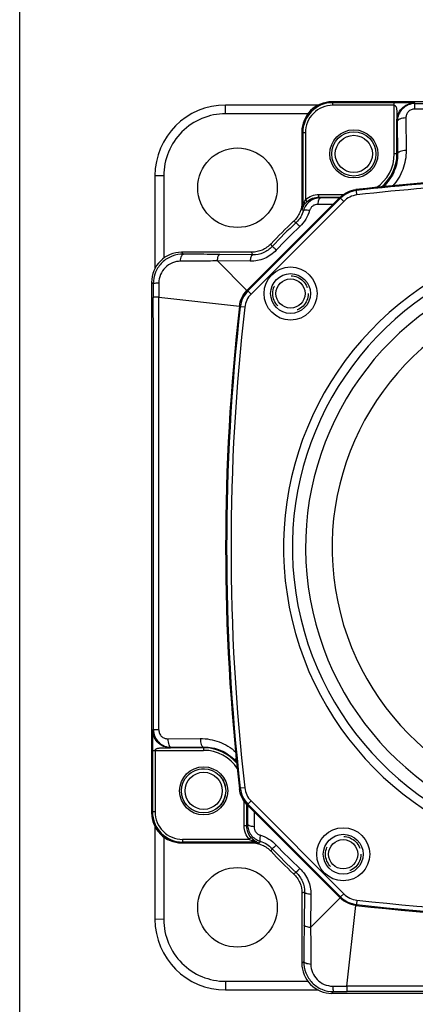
# Model space of a CAD drawing. Header units: millimetres. Extents: x 0 to 432, y 0 to 279.
# Tile 1 of 21: x 0 to 45, y 58 to 169. Entities that reach past the tile are written whole.
import ezdxf

# ---------------------------------------------------------------- set-up
doc = ezdxf.new("R2010")
doc.units = ezdxf.units.MM
doc.header["$LTSCALE"] = 23.749
doc.linetypes.add('HIDDEN', pattern=[0.2, 0.1, -0.1])
doc.layers.get('0').update_dxf_attribs({"linetype": 'CONTINUOUS'})
doc.layers.add('02___PRT_ALL_AXES', color=7, linetype='CONTINUOUS')
doc.layers.add('DEFAULT_2', color=8, linetype='HIDDEN')

msp = doc.modelspace()

# ---------------------------------------------------------------- linework, layer by layer
at = {"color": 7, "linetype": 'Continuous'}
for p, q in [((0, 0), (0, 279.4)), ((23.3, 158.13), (23.3, 159.12)), ((33.78, 159.12), (23.3, 159.12)), ((32.61, 158.13), (23.3, 158.13)), ((31.93, 156.09), (31.93, 148.18)), ((31.93, 156.09), (32.03, 155.99)), ((32.03, 155.99), (32.03, 148.13)), ((32.33, 155.99), (32.03, 155.99)), ((32.33, 155.99), (32.33, 148.45)), ((16.3, 151.13), (15.3, 151.12)), ((15.3, 151.12), (15.3, 140.62)), ((16.3, 151.13), (16.3, 141.8)), ((25.71, 138.16), (36.26, 148.7)), ((36.31, 148.6), (25.82, 138.11)), ((36.66, 148.24), (26.17, 137.75)), ((32.03, 148.13), (31.93, 148.18)), ((32.18, 148.13), (32.03, 148.13)), ((32.52, 148.22), (32.33, 148.45)), ((32.53, 148.22), (32.51, 148.21)), ((32.1, 147.2), (31.91, 147.29)), ((31.27, 145.84), (30.97, 145.98)), ((18.32, 142.49), (18.53, 142.28)), ((26.24, 142.49), (18.32, 142.49)), ((26.37, 142.2), (26.24, 142.49)), ((28.57, 143.14), (28.43, 143.44)), ((22.36, 141.51), (25.71, 138.16)), ((26.09, 141.47), (22.36, 141.51)), ((26.37, 142.2), (22.63, 142.24)), ((14.93, 139.09), (14.93, 79.14)), ((14.93, 139.09), (15.11, 138.91)), ((25.82, 138.11), (25.71, 138.16)), ((26.17, 137.75), (25.82, 138.11)), ((15.73, 137.42), (24.85, 136.38)), ((24.96, 136.33), (24.85, 136.38)), ((25.46, 136.27), (24.96, 136.33)), ((15.03, 87.98), (15.03, 87.56)), ((15.05, 88.5), (15.12, 88.54)), ((16.75, 87.51), (20.43, 87.54)), ((15.03, 86.2), (15.03, 79.24)), ((15.03, 86.2), (20.81, 86.2)), ((15.33, 86.2), (15.33, 79.24)), ((17.05, 86.5), (16.93, 86.5)), ((17.05, 86.5), (17.14, 86.54)), ((20.81, 86.5), (17.05, 86.5)), ((17.14, 86.54), (20.81, 86.57)), ((20.81, 86.57), (20.81, 86.2)), ((24.52, 85.15), (24.42, 85.05)), ((24.85, 81.86), (24.96, 81.91)), ((25.46, 81.96), (24.96, 81.91)), ((25.39, 77.67), (25.39, 80.47)), ((25.71, 80.07), (25.82, 80.13)), ((26.17, 80.48), (25.82, 80.13)), ((25.82, 80.13), (36.31, 69.64)), ((26.17, 80.48), (36.66, 69.99)), ((14.93, 79.14), (15.03, 79.24)), ((15.33, 79.24), (15.03, 79.24)), ((25.69, 77.67), (25.69, 80.1)), ((36.26, 69.53), (25.71, 80.07)), ((25.79, 79.98), (25.78, 77.84)), ((25.8, 79.98), (25.79, 79.98)), ((26.52, 79.27), (26.51, 77.57)), ((15.3, 77.6), (15.3, 67.12)), ((25.69, 77.67), (25.39, 77.67)), ((25.78, 77.84), (25.69, 77.67)), ((16.3, 76.42), (16.3, 67.1)), ((18.32, 75.75), (18.42, 75.85)), ((18.32, 75.75), (26.24, 75.75)), ((18.42, 76.15), (18.42, 75.85)), ((18.42, 76.15), (25.97, 76.15)), ((18.42, 75.85), (26.28, 75.85)), ((26.19, 76.34), (25.97, 76.15)), ((26.19, 76.34), (26.2, 76.33)), ((26.28, 75.85), (26.24, 75.75)), ((26.28, 76), (26.28, 75.85)), ((27.22, 75.92), (27.12, 75.73)), ((28.57, 75.09), (28.43, 74.79)), ((31.27, 72.39), (30.97, 72.25)), ((32.22, 70.19), (31.93, 70.06)), ((32.22, 70.19), (32.18, 66.45)), ((31.93, 70.06), (31.93, 62.14)), ((32.94, 69.91), (32.91, 66.18)), ((32.91, 66.18), (36.26, 69.53)), ((36.31, 69.64), (36.26, 69.53)), ((36.66, 69.99), (36.31, 69.64)), ((38.15, 69.28), (38.09, 68.78)), ((36.99, 59.55), (38.04, 68.67)), ((38.09, 68.78), (38.04, 68.67)), ((16.3, 67.1), (15.3, 67.12)), ((31.93, 62.14), (32.13, 62.35)), ((23.3, 60.1), (32.63, 60.1)), ((23.3, 60.1), (23.3, 59.12)), ((23.3, 59.12), (33.8, 59.12)), ((35.32, 58.75), (35.51, 58.93)), ((35.32, 58.75), (95.27, 58.75))]:
    msp.add_line(p, q, dxfattribs=at)
at = {"color": 0, "linetype": 'Continuous'}
for p, q in [((35.32, 159.49), (35.42, 159.39)), ((47.05, 159.49), (35.32, 159.49)), ((35.42, 159.09), (35.42, 159.39)), ((42.38, 159.39), (35.42, 159.39)), ((42.38, 153.6), (42.38, 159.39)), ((44.16, 159.38), (43.74, 159.38)), ((44.68, 159.37), (44.72, 159.29)), ((42.38, 159.09), (35.42, 159.09)), ((42.68, 157.37), (42.68, 157.48)), ((42.68, 153.6), (42.68, 157.37)), ((42.68, 157.37), (42.72, 157.28)), ((42.72, 157.28), (42.75, 153.6)), ((43.69, 157.66), (43.72, 153.99)), ((42.75, 153.6), (42.38, 153.6)), ((38.04, 149.56), (38.09, 149.46)), ((38.15, 148.96), (38.09, 149.46)), ((41.33, 149.89), (41.24, 150)), ((33.85, 148.72), (33.85, 149.02)), ((33.85, 149.02), (36.65, 149.02)), ((33.85, 148.72), (36.28, 148.72)), ((34.03, 148.63), (33.85, 148.72)), ((36.16, 148.62), (34.03, 148.63)), ((36.16, 148.61), (36.16, 148.62)), ((36.26, 148.7), (36.31, 148.6)), ((36.66, 148.24), (36.31, 148.6)), ((35.45, 147.89), (33.75, 147.9))]:
    msp.add_line(p, q, dxfattribs=at)
for radius in [2.72, 2.5, 2.1]:
    msp.add_circle((37.8, 153.6), radius, dxfattribs=at)
at = {"color": 7, "linetype": 'Continuous'}
for centre, radius in [((24.64, 149.78), 4.5), ((30.64, 137.82), 3), ((30.64, 137.82), 2.25), ((30.64, 137.82), 1.65), ((20.81, 81.62), 2.72), ((20.81, 81.62), 2.5), ((20.81, 81.62), 2.1), ((36.6, 74.46), 3), ((36.6, 74.46), 2.25), ((24.64, 68.46), 4.5)]:
    msp.add_circle(centre, radius, dxfattribs=at)
for centre, radius, start, end in [((23.3, 151.12), 8, 90, 180), ((35.32, 156.09), 3.4, 89.9958, 180.0042), ((35.42, 155.99), 3.4, 89.9957, 180.0043), ((35.42, 155.99), 3.1, 89.9873, 180.0127), ((29.01, 148.13), 3.01, 343.7939, 359.9631), ((33.97, 146.59), 2.18, 131.8481, 141.3598), ((33.85, 146.66), 2.04, 151.275, 161.9531), ((42.33, 144.54), 10.77, 161.7188, 162.7007), ((33.93, 146.62), 2.13, 141.3429, 151.2516), ((65.3, 109.12), 50.37, 132.9585, 137.0415), ((64.81, 109.61), 49.37, 132.783, 137.217), ((64.53, 109.88), 48.37, 132.7824, 137.2176), ((18.32, 139.09), 3.4, 89.9958, 180.0042), ((65.3, 109.12), 35.45, 116.9073, 63.0927), ((65.3, 109.12), 34.45, 116.9073, 63.0927), ((65.3, 109.12), 32.96, 115.4547, 64.5453), ((-16796.22, 109.12), 16811.36, 359.929845, 0.096303), ((-18827.21, 109.12), 18842.96, 359.93731, 0.086053), ((65.3, 109.12), 29.96, 108.4068, 71.5932), ((263.3, 109.12), 240, 173.4777, 186.5223), ((263.3, 109.12), 239.89, 173.4873, 186.5127), ((263.3, 109.12), 239.39, 173.4873, 186.5127), ((196.02, 86.37), 180.99, 179.9142, 180.0553), ((20.81, 81.62), 4.88, 39.6223, 90), ((20.81, 81.62), 4.58, 33.125, 90), ((20.81, 81.62), 4.98, 41.0799, 43.6278), ((18.32, 79.14), 3.4, 179.9951, 270.0049), ((18.42, 79.24), 3.4, 179.9949, 270.0051), ((18.42, 79.24), 3.1, 179.9862, 270.0138), ((27.83, 77.79), 2.18, 221.8481, 231.3598), ((26.28, 72.83), 3.01, 73.7939, 89.9631), ((27.8, 77.75), 2.13, 231.3429, 241.2516), ((29.87, 86.15), 10.77, 251.7188, 252.7007), ((27.75, 77.67), 2.04, 241.275, 251.9531), ((65.3, 109.12), 50.37, 222.9585, 227.0415), ((64.81, 108.62), 49.37, 222.783, 227.217), ((64.53, 108.35), 48.37, 222.7824, 227.2176), ((65.3, 307.12), 239.39, 263.4873, 276.5127), ((65.3, 307.12), 240, 263.4777, 276.5223), ((65.3, 307.12), 239.89, 263.4873, 276.5127), ((23.3, 67.12), 8, 180, 270), ((35.32, 62.14), 3.4, 179.9951, 270.0049), ((65.29, -18783.39), 18842.96, 89.93731, 90.086053), ((65.29, -16752.4), 16811.36, 89.929845, 90.096303)]:
    msp.add_arc(centre, radius, start, end, dxfattribs=at)
at = {"color": 0, "linetype": 'Continuous'}
for centre, radius, start, end in [((42.55, -21.6), 180.99, 89.9142, 90.0553), ((65.3, 19001.63), 18842.96, 269.93731, 270.086053), ((37.8, 153.6), 4.58, 303.125, 360), ((37.8, 153.6), 4.88, 309.6223, 360), ((65.3, -88.88), 240, 91.8165, 96.5223), ((65.3, -88.88), 239.89, 92.795, 96.5127), ((65.3, -88.88), 239.39, 92.8021, 96.5127), ((37.8, 153.6), 4.98, 311.0799, 313.6278)]:
    msp.add_arc(centre, radius, start, end, dxfattribs=at)
for points, knots in [([(44.72, 159.29), (44.45, 159.29), (43.92, 159.18), (43.26, 158.73), (42.82, 158.06), (42.72, 157.54), (42.72, 157.28)], [0, 0, 0, 0, 0.252221, 0.503146, 0.75216, 1, 1, 1, 1]), ([(43.74, 159.38), (43.66, 159.38), (43.36, 159.38), (43.05, 159.39), (42.82, 159.39)], [0, 0, 0, 0, 0.251529, 1, 1, 1, 1]), ([(43.18, 158.69), (43.37, 158.9), (43.83, 159.25), (44.4, 159.37), (44.68, 159.37)], [0, 0, 0, 0, 0.499949, 1, 1, 1, 1]), ([(44.68, 159.37), (44.68, 159.37), (44.66, 159.37), (44.63, 159.37), (44.59, 159.38), (44.52, 159.38), (44.44, 159.38), (44.32, 159.38), (44.22, 159.38), (44.16, 159.38)], [0, 0, 0, 0, 0.020562, 0.075305, 0.167558, 0.294817, 0.451395, 0.62682, 1, 1, 1, 1]), ([(44.68, 158.67), (44.69, 158.76), (44.69, 158.87), (44.69, 159.02), (44.7, 159.11), (44.7, 159.18), (44.7, 159.23), (44.71, 159.27), (44.71, 159.29), (44.72, 159.29)], [0, 0, 0, 0, 0.395918, 0.565336, 0.710276, 0.828166, 0.916633, 0.974128, 1, 1, 1, 1]), ([(42.38, 159.09), (42.41, 159.09), (42.46, 159.07), (42.52, 159.01), (42.56, 158.94), (42.6, 158.84), (42.63, 158.71), (42.65, 158.55), (42.66, 158.39), (42.66, 158.17), (42.67, 158), (42.67, 157.89)], [0, 0, 0, 0, 0.062726, 0.123929, 0.184491, 0.245176, 0.367864, 0.492575, 0.6187, 0.745575, 1, 1, 1, 1]), ([(42.68, 157.48), (42.69, 157.7), (42.79, 158.14), (43.04, 158.53), (43.18, 158.69)], [0, 0, 0, 0, 0.500134, 1, 1, 1, 1]), ([(44.68, 158.67), (44.55, 158.67), (44.28, 158.62), (43.94, 158.38), (43.73, 158.04), (43.69, 157.79), (43.69, 157.66)], [0, 0, 0, 0, 0.259108, 0.512939, 0.759072, 1, 1, 1, 1]), ([(42.67, 157.89), (42.67, 157.8), (42.67, 157.67), (42.67, 157.49), (42.68, 157.41), (42.68, 157.37)], [0, 0, 0, 0, 0.511268, 0.765407, 1, 1, 1, 1]), ([(43.69, 157.66), (43.57, 157.66), (43.34, 157.64), (43.07, 157.57), (42.9, 157.49), (42.78, 157.42), (42.73, 157.33), (42.72, 157.28)], [0, 0, 0, 0, 0.337215, 0.630838, 0.751584, 0.852356, 1, 1, 1, 1]), ([(42.75, 153.6), (42.76, 152.95), (42.5, 151.6), (41.72, 150.47), (41.24, 150)], [0, 0, 0, 0, 0.491593, 1, 1, 1, 1]), ([(43.72, 153.99), (43.72, 153.26), (43.46, 151.79), (42.68, 150.51), (42.19, 149.97)], [0, 0, 0, 0, 0.494666, 1, 1, 1, 1]), ([(43.72, 153.99), (43.59, 153.98), (43.36, 153.96), (43.09, 153.9), (42.92, 153.82), (42.81, 153.74), (42.75, 153.66), (42.75, 153.6)], [0, 0, 0, 0, 0.337233, 0.630848, 0.751587, 0.852353, 1, 1, 1, 1]), ([(36.26, 148.7), (36.49, 148.94), (37.05, 149.34), (37.7, 149.53), (38.04, 149.56)], [0, 0, 0, 0, 0.500001, 1, 1, 1, 1]), ([(38.09, 149.46), (37.76, 149.42), (37.1, 149.23), (36.54, 148.83), (36.31, 148.6)], [0, 0, 0, 0, 0.499835, 1, 1, 1, 1]), ([(41.54, 149.92), (41.5, 149.94), (41.44, 149.97), (41.35, 150.01), (41.26, 150.02), (41.24, 150)], [0, 0, 0, 0, 0.360522, 0.646079, 1, 1, 1, 1]), ([(33.75, 147.9), (33.76, 148), (33.78, 148.18), (33.84, 148.38), (33.89, 148.51), (33.94, 148.58), (33.99, 148.63), (34.03, 148.63)], [0, 0, 0, 0, 0.359834, 0.657251, 0.77478, 0.86982, 1, 1, 1, 1]), ([(36.16, 148.62), (36.15, 148.62), (36.11, 148.61), (36.06, 148.56), (36.04, 148.51), (36.02, 148.48)], [0, 0, 0, 0, 0.185804, 0.53215, 1, 1, 1, 1]), ([(38.15, 148.96), (37.87, 148.93), (37.32, 148.77), (36.86, 148.44), (36.66, 148.24)], [0, 0, 0, 0, 0.499836, 1, 1, 1, 1])]:
    msp.add_open_spline(points, degree=3, knots=knots, dxfattribs=at)
msp.add_open_spline([(44.72, 159.29), (46.28, 159.29), (47.85, 159.29), (49.41, 159.28)], degree=3, dxfattribs=at)
at = {"color": 7, "linetype": 'Continuous'}
for points, knots in [([(23.3, 158.13), (22.39, 158.14), (20.55, 157.77), (18.22, 156.21), (16.66, 153.88), (16.3, 152.04), (16.3, 151.13)], [0, 0, 0, 0, 0.25005, 0.500083, 0.750111, 1, 1, 1, 1]), ([(31.93, 148.18), (31.93, 147.77), (31.76, 146.94), (31.27, 146.26), (30.97, 145.98)], [0, 0, 0, 0, 0.499989, 1, 1, 1, 1]), ([(34.03, 148.63), (33.81, 148.63), (33.38, 148.56), (32.8, 148.26), (32.35, 147.8), (32.16, 147.4), (32.1, 147.2)], [0, 0, 0, 0, 0.249326, 0.499601, 0.750058, 1, 1, 1, 1]), ([(32.33, 148.45), (32.28, 148.37), (32.23, 148.27), (32.19, 148.16), (32.18, 148.13)], [0, 0, 0, 0, 0.752355, 1, 1, 1, 1]), ([(32.18, 148.13), (32.21, 148.1), (32.25, 148.05), (32.28, 147.97), (32.26, 147.95)], [0, 0, 0, 0, 0.640089, 1, 1, 1, 1]), ([(32.33, 148.45), (32.53, 148.63), (33.02, 148.92), (33.57, 149.02), (33.85, 149.02)], [0, 0, 0, 0, 0.499953, 1, 1, 1, 1]), ([(32.53, 148.22), (32.7, 148.38), (33.13, 148.63), (33.61, 148.72), (33.85, 148.72)], [0, 0, 0, 0, 0.499955, 1, 1, 1, 1]), ([(32.1, 147.2), (32.03, 146.94), (31.82, 146.45), (31.47, 146.03), (31.27, 145.84)], [0, 0, 0, 0, 0.495437, 1, 1, 1, 1]), ([(32.79, 147.19), (32.69, 146.85), (32.4, 146.18), (31.94, 145.62), (31.68, 145.38)], [0, 0, 0, 0, 0.497429, 1, 1, 1, 1]), ([(32.79, 147.19), (32.71, 147.21), (32.55, 147.23), (32.34, 147.25), (32.2, 147.25), (32.12, 147.22), (32.1, 147.2)], [0, 0, 0, 0, 0.373428, 0.676689, 0.88642, 1, 1, 1, 1]), ([(33.75, 147.9), (33.65, 147.9), (33.43, 147.87), (33.14, 147.72), (32.91, 147.49), (32.82, 147.29), (32.79, 147.19)], [0, 0, 0, 0, 0.24587, 0.496785, 0.749547, 1, 1, 1, 1]), ([(31.68, 145.38), (31.63, 145.44), (31.55, 145.53), (31.45, 145.64), (31.39, 145.7), (31.34, 145.76), (31.31, 145.8), (31.29, 145.82), (31.27, 145.84), (31.27, 145.84)], [0, 0, 0, 0, 0.396735, 0.566435, 0.711558, 0.829516, 0.917902, 0.975082, 1, 1, 1, 1]), ([(29.03, 142.73), (28.66, 142.33), (27.74, 141.68), (26.63, 141.46), (26.09, 141.47)], [0, 0, 0, 0, 0.5056, 1, 1, 1, 1]), ([(28.43, 143.44), (28.16, 143.15), (27.47, 142.66), (26.65, 142.49), (26.24, 142.49)], [0, 0, 0, 0, 0.499989, 1, 1, 1, 1]), ([(28.57, 143.14), (28.29, 142.83), (27.6, 142.35), (26.77, 142.19), (26.37, 142.2)], [0, 0, 0, 0, 0.509977, 1, 1, 1, 1]), ([(29.03, 142.73), (28.97, 142.79), (28.89, 142.87), (28.78, 142.96), (28.71, 143.02), (28.66, 143.07), (28.62, 143.11), (28.59, 143.13), (28.58, 143.14), (28.57, 143.14)], [0, 0, 0, 0, 0.396735, 0.566435, 0.711558, 0.829516, 0.917902, 0.975082, 1, 1, 1, 1]), ([(18.53, 142.28), (18.09, 142.29), (17.2, 142.13), (16.06, 141.39), (15.29, 140.26), (15.11, 139.35), (15.11, 138.91)], [0, 0, 0, 0, 0.246618, 0.496104, 0.74773, 1, 1, 1, 1]), ([(18.19, 141.47), (17.88, 141.47), (17.24, 141.35), (16.43, 140.81), (15.87, 139.98), (15.74, 139.32), (15.73, 139)], [0, 0, 0, 0, 0.242864, 0.491847, 0.745381, 1, 1, 1, 1]), ([(18.19, 141.47), (18.2, 141.58), (18.23, 141.77), (18.29, 142), (18.36, 142.14), (18.42, 142.23), (18.48, 142.28), (18.53, 142.28)], [0, 0, 0, 0, 0.345281, 0.638458, 0.757481, 0.856334, 1, 1, 1, 1]), ([(22.36, 141.51), (22.01, 141.5), (20.62, 141.49), (19.23, 141.48), (18.19, 141.47)], [0, 0, 0, 0, 0.252084, 1, 1, 1, 1]), ([(22.63, 142.24), (22.29, 142.24), (20.92, 142.25), (19.55, 142.27), (18.53, 142.28)], [0, 0, 0, 0, 0.251992, 1, 1, 1, 1]), ([(22.36, 141.51), (22.37, 141.6), (22.39, 141.78), (22.44, 141.98), (22.5, 142.11), (22.55, 142.19), (22.6, 142.23), (22.63, 142.24)], [0, 0, 0, 0, 0.356799, 0.653212, 0.771219, 0.867323, 1, 1, 1, 1]), ([(26.09, 141.47), (26.1, 141.57), (26.13, 141.74), (26.18, 141.94), (26.23, 142.07), (26.28, 142.15), (26.33, 142.19), (26.37, 142.2)], [0, 0, 0, 0, 0.35697, 0.653459, 0.771444, 0.867503, 1, 1, 1, 1]), ([(15.73, 139), (15.65, 138.99), (15.5, 138.99), (15.33, 138.97), (15.22, 138.95), (15.17, 138.94), (15.13, 138.93), (15.11, 138.91), (15.11, 138.91)], [0, 0, 0, 0, 0.389409, 0.700173, 0.81764, 0.90691, 0.967096, 1, 1, 1, 1]), ([(24.85, 136.38), (24.89, 136.71), (25.08, 137.37), (25.47, 137.92), (25.71, 138.16)], [0, 0, 0, 0, 0.499999, 1, 1, 1, 1]), ([(25.82, 138.11), (25.58, 137.87), (25.19, 137.31), (25, 136.66), (24.96, 136.33)], [0, 0, 0, 0, 0.499828, 1, 1, 1, 1]), ([(15.73, 137.42), (15.65, 137.42), (15.53, 137.42), (15.39, 137.41), (15.3, 137.4), (15.22, 137.4), (15.17, 137.39), (15.14, 137.39), (15.12, 137.38), (15.11, 137.38)], [0, 0, 0, 0, 0.395017, 0.564127, 0.708869, 0.826688, 0.91525, 0.9731, 1, 1, 1, 1]), ([(26.17, 137.75), (25.97, 137.56), (25.64, 137.09), (25.49, 136.55), (25.46, 136.27)], [0, 0, 0, 0, 0.499828, 1, 1, 1, 1]), ([(15.05, 88.5), (15.05, 88.5), (15.05, 88.48), (15.04, 88.45), (15.04, 88.4), (15.04, 88.34), (15.03, 88.26), (15.03, 88.14), (15.03, 88.04), (15.03, 87.98)], [0, 0, 0, 0, 0.020562, 0.075305, 0.167558, 0.294817, 0.451395, 0.62682, 1, 1, 1, 1]), ([(15.72, 87), (15.51, 87.19), (15.17, 87.65), (15.05, 88.22), (15.05, 88.5)], [0, 0, 0, 0, 0.499949, 1, 1, 1, 1]), ([(15.74, 88.5), (15.66, 88.5), (15.54, 88.51), (15.4, 88.51), (15.31, 88.52), (15.24, 88.52), (15.18, 88.52), (15.15, 88.53), (15.13, 88.53), (15.12, 88.54)], [0, 0, 0, 0, 0.395918, 0.565336, 0.710276, 0.828166, 0.916633, 0.974128, 1, 1, 1, 1]), ([(15.12, 88.54), (15.12, 88.27), (15.23, 87.74), (15.69, 87.08), (16.35, 86.64), (16.88, 86.54), (17.14, 86.54)], [0, 0, 0, 0, 0.252221, 0.503146, 0.75216, 1, 1, 1, 1]), ([(15.74, 88.5), (15.74, 88.37), (15.8, 88.1), (16.03, 87.76), (16.37, 87.55), (16.63, 87.51), (16.75, 87.51)], [0, 0, 0, 0, 0.259108, 0.512939, 0.759072, 1, 1, 1, 1]), ([(15.03, 87.56), (15.03, 87.48), (15.03, 87.18), (15.03, 86.87), (15.03, 86.64)], [0, 0, 0, 0, 0.251529, 1, 1, 1, 1]), ([(16.93, 86.5), (16.71, 86.51), (16.27, 86.61), (15.89, 86.85), (15.72, 87)], [0, 0, 0, 0, 0.500134, 1, 1, 1, 1]), ([(16.75, 87.51), (16.76, 87.39), (16.78, 87.16), (16.84, 86.89), (16.92, 86.71), (17, 86.6), (17.08, 86.55), (17.14, 86.54)], [0, 0, 0, 0, 0.337215, 0.630838, 0.751584, 0.852356, 1, 1, 1, 1]), ([(20.43, 87.54), (20.43, 87.41), (20.45, 87.18), (20.52, 86.91), (20.6, 86.74), (20.67, 86.63), (20.76, 86.57), (20.81, 86.57)], [0, 0, 0, 0, 0.337233, 0.630848, 0.751587, 0.852353, 1, 1, 1, 1]), ([(20.43, 87.54), (21.15, 87.54), (22.62, 87.28), (23.9, 86.5), (24.45, 86.01)], [0, 0, 0, 0, 0.494666, 1, 1, 1, 1]), ([(15.33, 86.2), (15.33, 86.23), (15.35, 86.28), (15.4, 86.34), (15.47, 86.38), (15.57, 86.42), (15.7, 86.45), (15.86, 86.47), (16.03, 86.48), (16.25, 86.48), (16.41, 86.48), (16.52, 86.49)], [0, 0, 0, 0, 0.062726, 0.123929, 0.184491, 0.245176, 0.367864, 0.492575, 0.6187, 0.745575, 1, 1, 1, 1]), ([(16.52, 86.49), (16.61, 86.49), (16.75, 86.49), (16.92, 86.49), (17.01, 86.5), (17.05, 86.5)], [0, 0, 0, 0, 0.511268, 0.765407, 1, 1, 1, 1]), ([(20.81, 86.57), (21.47, 86.58), (22.81, 86.32), (23.95, 85.54), (24.42, 85.05)], [0, 0, 0, 0, 0.491593, 1, 1, 1, 1]), ([(24.49, 85.36), (24.47, 85.32), (24.44, 85.26), (24.4, 85.17), (24.39, 85.08), (24.42, 85.05)], [0, 0, 0, 0, 0.360522, 0.646079, 1, 1, 1, 1]), ([(25.71, 80.07), (25.47, 80.31), (25.08, 80.87), (24.89, 81.52), (24.85, 81.86)], [0, 0, 0, 0, 0.500001, 1, 1, 1, 1]), ([(24.96, 81.91), (25, 81.58), (25.19, 80.92), (25.58, 80.36), (25.82, 80.13)], [0, 0, 0, 0, 0.499835, 1, 1, 1, 1]), ([(25.46, 81.96), (25.49, 81.69), (25.64, 81.14), (25.97, 80.68), (26.17, 80.48)], [0, 0, 0, 0, 0.499836, 1, 1, 1, 1]), ([(25.79, 79.98), (25.79, 79.97), (25.81, 79.93), (25.85, 79.88), (25.9, 79.86), (25.93, 79.84)], [0, 0, 0, 0, 0.185804, 0.53215, 1, 1, 1, 1]), ([(25.97, 76.15), (25.78, 76.35), (25.49, 76.84), (25.39, 77.39), (25.39, 77.67)], [0, 0, 0, 0, 0.499953, 1, 1, 1, 1]), ([(26.19, 76.34), (26.03, 76.52), (25.78, 76.94), (25.69, 77.43), (25.69, 77.67)], [0, 0, 0, 0, 0.499955, 1, 1, 1, 1]), ([(26.51, 77.57), (26.41, 77.58), (26.24, 77.6), (26.03, 77.65), (25.91, 77.71), (25.83, 77.76), (25.78, 77.81), (25.78, 77.84)], [0, 0, 0, 0, 0.359834, 0.657251, 0.77478, 0.86982, 1, 1, 1, 1]), ([(25.78, 77.84), (25.78, 77.63), (25.85, 77.2), (26.15, 76.62), (26.62, 76.17), (27.01, 75.98), (27.22, 75.92)], [0, 0, 0, 0, 0.249326, 0.499601, 0.750058, 1, 1, 1, 1]), ([(26.51, 77.57), (26.51, 77.47), (26.54, 77.25), (26.69, 76.96), (26.93, 76.73), (27.12, 76.64), (27.23, 76.61)], [0, 0, 0, 0, 0.24587, 0.496785, 0.749547, 1, 1, 1, 1]), ([(25.97, 76.15), (26.04, 76.1), (26.15, 76.05), (26.26, 76.01), (26.28, 76)], [0, 0, 0, 0, 0.752355, 1, 1, 1, 1]), ([(26.24, 75.75), (26.65, 75.75), (27.47, 75.58), (28.16, 75.09), (28.43, 74.79)], [0, 0, 0, 0, 0.499989, 1, 1, 1, 1]), ([(26.28, 76), (26.32, 76.03), (26.37, 76.07), (26.45, 76.1), (26.47, 76.08)], [0, 0, 0, 0, 0.640089, 1, 1, 1, 1]), ([(27.23, 76.61), (27.21, 76.53), (27.18, 76.37), (27.16, 76.16), (27.16, 76.02), (27.19, 75.94), (27.22, 75.92)], [0, 0, 0, 0, 0.373428, 0.676689, 0.88642, 1, 1, 1, 1]), ([(27.22, 75.92), (27.47, 75.85), (27.97, 75.64), (28.39, 75.29), (28.57, 75.09)], [0, 0, 0, 0, 0.495437, 1, 1, 1, 1]), ([(27.23, 76.61), (27.57, 76.51), (28.23, 76.22), (28.79, 75.76), (29.03, 75.5)], [0, 0, 0, 0, 0.497429, 1, 1, 1, 1]), ([(29.03, 75.5), (28.97, 75.45), (28.89, 75.37), (28.78, 75.27), (28.71, 75.21), (28.66, 75.16), (28.62, 75.13), (28.59, 75.11), (28.58, 75.09), (28.57, 75.09)], [0, 0, 0, 0, 0.396735, 0.566435, 0.711558, 0.829516, 0.917902, 0.975082, 1, 1, 1, 1]), ([(31.68, 72.85), (31.63, 72.79), (31.55, 72.71), (31.45, 72.6), (31.39, 72.53), (31.34, 72.48), (31.31, 72.44), (31.29, 72.41), (31.27, 72.4), (31.27, 72.39)], [0, 0, 0, 0, 0.396735, 0.566435, 0.711558, 0.829516, 0.917902, 0.975082, 1, 1, 1, 1]), ([(31.27, 72.39), (31.58, 72.11), (32.07, 71.42), (32.22, 70.59), (32.22, 70.19)], [0, 0, 0, 0, 0.509977, 1, 1, 1, 1]), ([(31.68, 72.85), (32.09, 72.48), (32.74, 71.56), (32.95, 70.45), (32.94, 69.91)], [0, 0, 0, 0, 0.5056, 1, 1, 1, 1]), ([(30.97, 72.25), (31.27, 71.97), (31.76, 71.29), (31.93, 70.47), (31.93, 70.06)], [0, 0, 0, 0, 0.499989, 1, 1, 1, 1]), ([(32.94, 69.91), (32.85, 69.92), (32.67, 69.95), (32.47, 70), (32.35, 70.05), (32.27, 70.1), (32.22, 70.15), (32.22, 70.19)], [0, 0, 0, 0, 0.35697, 0.653459, 0.771444, 0.867503, 1, 1, 1, 1]), ([(38.04, 68.67), (37.7, 68.71), (37.05, 68.9), (36.49, 69.29), (36.26, 69.53)], [0, 0, 0, 0, 0.499999, 1, 1, 1, 1]), ([(36.31, 69.64), (36.54, 69.4), (37.1, 69.01), (37.76, 68.82), (38.09, 68.78)], [0, 0, 0, 0, 0.499828, 1, 1, 1, 1]), ([(36.66, 69.99), (36.86, 69.79), (37.32, 69.46), (37.87, 69.31), (38.15, 69.28)], [0, 0, 0, 0, 0.499828, 1, 1, 1, 1]), ([(16.3, 67.1), (16.3, 66.19), (16.66, 64.35), (18.22, 62.02), (20.55, 60.46), (22.39, 60.1), (23.3, 60.1)], [0, 0, 0, 0, 0.250081, 0.500127, 0.750142, 1, 1, 1, 1]), ([(32.18, 66.45), (32.17, 66.11), (32.16, 64.74), (32.14, 63.37), (32.13, 62.35)], [0, 0, 0, 0, 0.251992, 1, 1, 1, 1]), ([(32.91, 66.18), (32.81, 66.19), (32.64, 66.21), (32.43, 66.26), (32.31, 66.32), (32.23, 66.36), (32.18, 66.42), (32.18, 66.45)], [0, 0, 0, 0, 0.356799, 0.653212, 0.771219, 0.867323, 1, 1, 1, 1]), ([(32.91, 66.18), (32.91, 65.83), (32.93, 64.44), (32.94, 63.05), (32.94, 62.01)], [0, 0, 0, 0, 0.252084, 1, 1, 1, 1]), ([(32.13, 62.35), (32.13, 61.91), (32.29, 61.02), (33.03, 59.88), (34.16, 59.11), (35.06, 58.93), (35.51, 58.93)], [0, 0, 0, 0, 0.246618, 0.496104, 0.74773, 1, 1, 1, 1]), ([(32.94, 62.01), (32.83, 62.02), (32.64, 62.05), (32.42, 62.11), (32.27, 62.18), (32.18, 62.24), (32.13, 62.3), (32.13, 62.35)], [0, 0, 0, 0, 0.345281, 0.638458, 0.757481, 0.856334, 1, 1, 1, 1]), ([(32.94, 62.01), (32.94, 61.7), (33.07, 61.06), (33.61, 60.25), (34.43, 59.69), (35.09, 59.56), (35.42, 59.55)], [0, 0, 0, 0, 0.242864, 0.491847, 0.745381, 1, 1, 1, 1]), ([(35.42, 59.55), (35.42, 59.47), (35.43, 59.32), (35.45, 59.15), (35.46, 59.04), (35.48, 58.99), (35.49, 58.95), (35.5, 58.93), (35.51, 58.93)], [0, 0, 0, 0, 0.389409, 0.700173, 0.81764, 0.90691, 0.967096, 1, 1, 1, 1]), ([(36.99, 59.55), (37, 59.47), (37, 59.35), (37.01, 59.21), (37.01, 59.12), (37.02, 59.04), (37.02, 58.99), (37.03, 58.96), (37.03, 58.94), (37.04, 58.93)], [0, 0, 0, 0, 0.395017, 0.564127, 0.708869, 0.826688, 0.91525, 0.9731, 1, 1, 1, 1])]:
    msp.add_open_spline(points, degree=3, knots=knots, dxfattribs=at)
for points in [[(32.18, 148.13), (32.15, 148.06), (32.13, 147.99), (32.1, 147.92)], [(32.05, 147.75), (32, 147.6), (31.95, 147.44), (31.91, 147.29)], [(15.11, 138.91), (15.11, 138.4), (15.11, 137.89), (15.11, 137.38)], [(15.73, 139), (15.73, 138.47), (15.73, 137.95), (15.73, 137.42)], [(26.28, 76), (26.35, 75.97), (26.42, 75.95), (26.49, 75.92)], [(26.67, 75.87), (26.82, 75.82), (26.97, 75.77), (27.12, 75.73)], [(35.42, 59.55), (35.94, 59.55), (36.47, 59.55), (36.99, 59.55)], [(35.51, 58.93), (36.02, 58.93), (36.53, 58.93), (37.04, 58.93)]]:
    msp.add_open_spline(points, degree=3, dxfattribs=at)
at = {"layer": '02___PRT_ALL_AXES', "color": 8, "linetype": 'HIDDEN'}
for centre, radius in [((20.81, 81.62), 2.5), ((36.6, 74.46), 2)]:
    msp.add_circle(centre, radius, dxfattribs=at)
at = {"layer": '02___PRT_ALL_AXES', "color": 7, "linetype": 'Continuous'}
msp.add_circle((36.6, 74.46), 1.65, dxfattribs=at)
at = {"layer": 'DEFAULT_2', "color": 8, "linetype": 'HIDDEN'}
msp.add_circle((30.64, 137.82), 2, dxfattribs=at)

doc.saveas('drawing.dxf')
